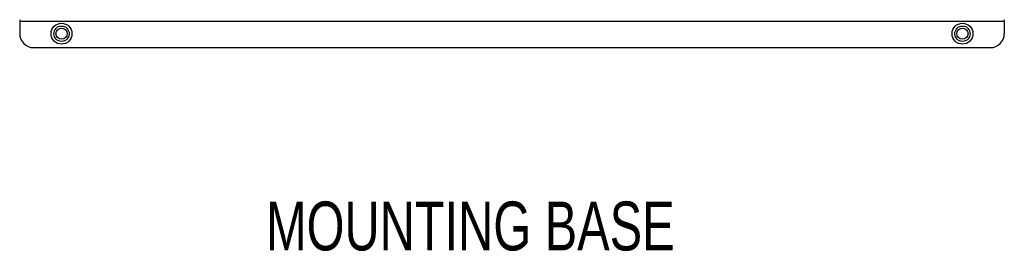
# Model space of a CAD drawing. Extents: x 0 to 841, y 0 to 594.
# Tile 38 of 121: x 562 to 633, y 212 to 228. Entities that reach past the tile are written whole.
import ezdxf

# ---------------------------------------------------------------- set-up
doc = ezdxf.new("R2010")
doc.units = 0
doc.header["$LTSCALE"] = 46.255
doc.layers.get('0').update_dxf_attribs({"linetype": 'CONTINUOUS'})
doc.layers.add('DATUM_AXIS', color=7, linetype='CONTINUOUS')
doc.styles.add('TEXTSTYLE_1', font='txt', dxfattribs={"width": 0.8})

msp = doc.modelspace()

# ---------------------------------------------------------------- linework, layer by layer
at = {"layer": 'DATUM_AXIS', "color": 7, "linetype": 'CONTINUOUS'}
for p, q in [((562.041, 228.441), (562.041, 227.441)), ((562.041, 228.341), (632.641, 228.341)), ((632.641, 228.441), (632.641, 227.441)), ((563.041, 226.441), (631.641, 226.441))]:
    msp.add_line(p, q, dxfattribs=at)
for centre, radius in [((565.041, 227.441), 0.75), ((629.641, 227.441), 0.75), ((565.041, 227.441), 0.55), ((565.041, 227.441), 0.4), ((629.641, 227.441), 0.55), ((629.641, 227.441), 0.4)]:
    msp.add_circle(centre, radius, dxfattribs=at)
for centre, start, end in [((563.041, 227.441), 180, 270), ((631.641, 227.441), 270, 360)]:
    msp.add_arc(centre, 1, start, end, dxfattribs=at)

# ---------------------------------------------------------------- texts
at = {"color": 5, "linetype": 'CONTINUOUS', "style": 'TEXTSTYLE_1', "width": 0.746154}
msp.add_text('MOUNTING BASE', height=3.5, dxfattribs=at).set_placement((579.704, 211.923))

doc.saveas('drawing.dxf')
